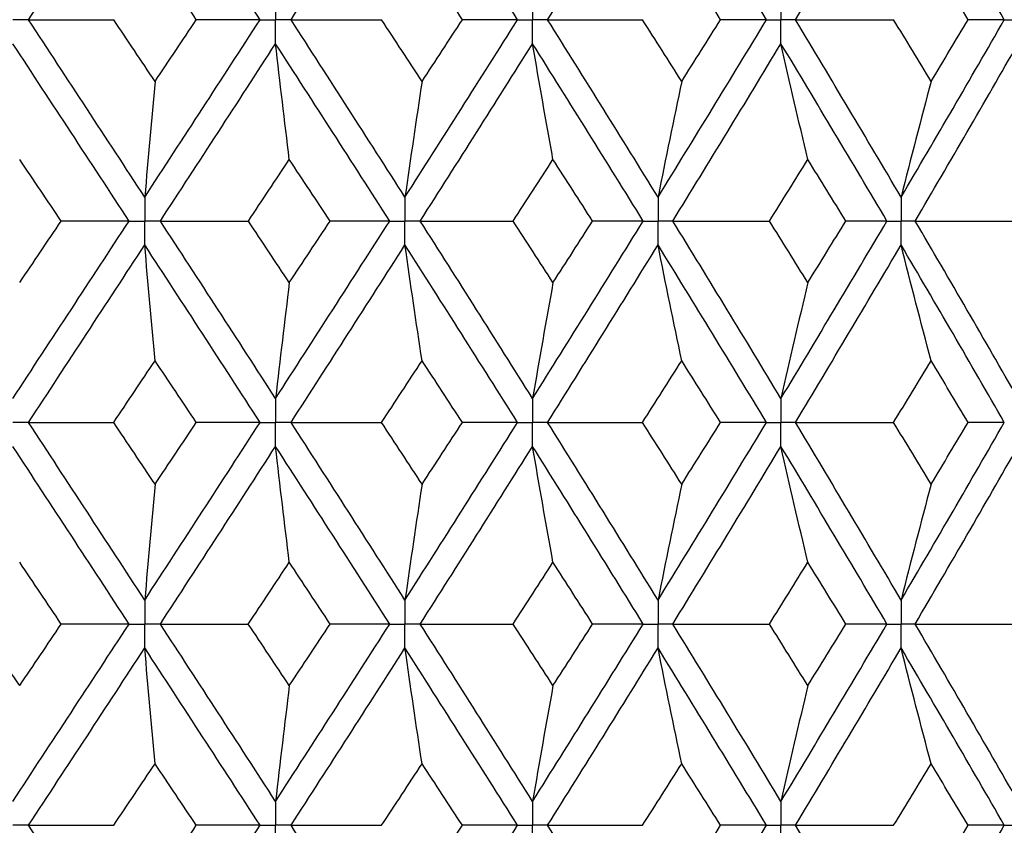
# Paper-space layout '_Front' of a CAD drawing. Header units: millimetres. Extents: x -25 to 25, y -1 to 320.
# Tile 34 of 52: x 2.06 to 9.52, y 35.45 to 41.55. Entities that reach past the tile are written whole.
import ezdxf

# ---------------------------------------------------------------- set-up
doc = ezdxf.new("R2010")
doc.units = ezdxf.units.MM

psp = doc.layouts.new('_Front')

# ---------------------------------------------------------------- linework, layer by layer
at = {"color": 7, "linetype": 'Continuous', "lineweight": 25}
for points in [[(2.1313, 41.5493), (2.4255, 41.9974), (2.719, 42.4459), (3.0114, 42.8941)], [(3.885, 41.5493), (3.5951, 41.9974), (3.3038, 42.4459), (3.0114, 42.8941)], [(4.1195, 41.5493), (4.4086, 41.9974), (4.6964, 42.4459), (4.9823, 42.8941)], [(5.8345, 41.5493), (5.5525, 41.9974), (5.2682, 42.4459), (4.9823, 42.8941)], [(6.0625, 41.5493), (6.3434, 41.9974), (6.6223, 42.4459), (6.8986, 42.8941)], [(7.7201, 41.5493), (7.449, 41.9974), (7.175, 42.4459), (6.8986, 42.8941)], [(7.9391, 41.5493), (8.2087, 41.9974), (8.4756, 42.4459), (8.7394, 42.8941)], [(9.5211, 41.5493), (9.2639, 41.9974), (9.0032, 42.4459), (8.7394, 42.8941)], [(3.402, 41.5494), (3.298, 41.7052), (3.1939, 41.8611), (3.0896, 42.0169)], [(5.417, 41.5494), (5.3155, 41.7052), (5.2137, 41.8611), (5.1117, 42.0169)], [(7.3726, 41.5494), (7.2746, 41.7052), (7.1763, 41.8611), (7.0778, 42.0169)], [(9.2474, 41.5494), (9.1541, 41.7052), (9.0604, 41.8611), (8.9663, 42.0169)], [(2.1313, 41.5493), (2.3451, 41.5493), (2.5601, 41.5493), (2.7763, 41.5494)], [(3.0114, 40.2065), (2.7192, 40.6535), (2.4257, 41.101), (2.1313, 41.5493)], [(3.0896, 41.0824), (2.9853, 41.2379), (2.8809, 41.3936), (2.7763, 41.5494)], [(3.0114, 40.2065), (3.3036, 40.6535), (3.5949, 41.101), (3.885, 41.5493)], [(3.0896, 41.0824), (3.1939, 41.2379), (3.298, 41.3936), (3.402, 41.5494)], [(3.885, 41.5493), (3.7257, 41.5493), (3.5647, 41.5493), (3.402, 41.5494)], [(4.1195, 41.5493), (4.347, 41.5493), (4.5755, 41.5493), (4.805, 41.5494)], [(4.9823, 40.2065), (4.6965, 40.6535), (4.4088, 41.101), (4.1195, 41.5493)], [(5.1117, 41.0824), (5.0097, 41.2379), (4.9075, 41.3936), (4.805, 41.5494)], [(4.9823, 40.2065), (5.2681, 40.6535), (5.5523, 41.101), (5.8345, 41.5493)], [(5.1117, 41.0824), (5.2136, 41.2379), (5.3154, 41.3936), (5.417, 41.5494)], [(5.8345, 41.5493), (5.6972, 41.5493), (5.558, 41.5493), (5.417, 41.5494)], [(6.0625, 41.5493), (6.3012, 41.5493), (6.5408, 41.5493), (6.7811, 41.5494)], [(6.8986, 40.2065), (6.6224, 40.6535), (6.3436, 41.101), (6.0625, 41.5493)], [(7.0778, 41.0824), (6.9792, 41.2379), (6.8803, 41.3936), (6.7811, 41.5494)], [(6.8986, 40.2065), (7.1749, 40.6535), (7.4488, 41.101), (7.7201, 41.5493)], [(7.0778, 41.0824), (7.1763, 41.2379), (7.2746, 41.3936), (7.3726, 41.5494)], [(7.7201, 41.5493), (7.6062, 41.5493), (7.4904, 41.5493), (7.3726, 41.5494)], [(7.9391, 41.5493), (8.1865, 41.5493), (8.4344, 41.5493), (8.6829, 41.5494)], [(8.7394, 40.2065), (8.4758, 40.6535), (8.2089, 41.101), (7.9391, 41.5493)], [(8.9663, 41.0824), (8.8722, 41.2379), (8.7778, 41.3936), (8.6829, 41.5494)], [(8.7394, 40.2065), (9.003, 40.6535), (9.2637, 41.101), (9.5211, 41.5493)], [(8.9663, 41.0824), (9.0604, 41.2379), (9.1541, 41.3936), (9.2474, 41.5494)], [(9.5211, 41.5493), (9.4319, 41.5493), (9.3407, 41.5493), (9.2474, 41.5494)], [(2.8929, 40.0253), (2.6004, 40.4724), (2.3067, 40.9196), (2.0122, 41.3679)], [(3.1298, 40.0253), (3.4217, 40.4724), (3.7126, 40.9196), (4.0023, 41.3679)], [(4.1063, 40.4913), (4.0709, 40.7816), (4.0363, 41.0738), (4.0023, 41.3679)], [(4.8664, 40.0253), (4.5801, 40.4724), (4.292, 40.9196), (4.0023, 41.3679)], [(5.098, 40.0253), (5.3834, 40.4724), (5.667, 40.9196), (5.9486, 41.3679)], [(6.1031, 40.4913), (6.0506, 40.7816), (5.9991, 41.0738), (5.9486, 41.3679)], [(6.7866, 40.0253), (6.5097, 40.4724), (6.2303, 40.9196), (5.9486, 41.3679)], [(7.0105, 40.0253), (7.286, 40.4724), (7.5592, 40.9196), (7.8298, 41.3679)], [(8.033, 40.4913), (7.9639, 40.7816), (7.8962, 41.0738), (7.8298, 41.3679)], [(8.6324, 40.0253), (8.3679, 40.4724), (8.1003, 40.9196), (7.8298, 41.3679)], [(8.8461, 40.0253), (9.1089, 40.4724), (9.3686, 40.9196), (9.6251, 41.3679)], [(3.0896, 41.0824), (3.063, 40.7922), (3.0369, 40.5003), (3.0114, 40.2065)], [(5.1117, 41.0824), (5.0677, 40.7922), (5.0246, 40.5003), (4.9823, 40.2065)], [(7.0778, 41.0824), (7.0169, 40.7922), (6.9572, 40.5003), (6.8986, 40.2065)], [(8.9663, 41.0824), (8.8892, 40.7922), (8.8136, 40.5003), (8.7394, 40.2065)], [(2.3788, 40.0252), (2.2741, 40.1805), (2.1693, 40.3358), (2.0644, 40.4913)], [(3.7963, 40.0252), (3.8997, 40.1805), (4.0031, 40.3358), (4.1063, 40.4913)], [(4.4152, 40.0252), (4.3124, 40.1805), (4.2094, 40.3358), (4.1063, 40.4913)], [(5.8014, 40.0252), (5.9022, 40.1805), (6.0028, 40.3358), (6.1031, 40.4913)], [(6.4032, 40.0252), (6.3034, 40.1805), (6.2034, 40.3358), (6.1031, 40.4913)], [(7.743, 40.0252), (7.84, 40.1805), (7.9367, 40.3358), (8.033, 40.4913)], [(8.321, 40.0252), (8.2254, 40.1805), (8.1294, 40.3358), (8.033, 40.4913)], [(2.0122, 38.6818), (2.3067, 39.1302), (2.6004, 39.5783), (2.8929, 40.0253)], [(2.0644, 39.5588), (2.1693, 39.7143), (2.2741, 39.8698), (2.3788, 40.0252)], [(2.8929, 40.0253), (2.7232, 40.0253), (2.5518, 40.0253), (2.3788, 40.0252)], [(3.1298, 40.0253), (3.3508, 40.0253), (3.573, 40.0253), (3.7963, 40.0252)], [(4.0023, 38.6818), (3.7127, 39.1302), (3.4217, 39.5783), (3.1298, 40.0253)], [(4.1063, 39.5588), (4.0031, 39.7143), (3.8997, 39.8698), (3.7963, 40.0252)], [(4.0023, 38.6818), (4.292, 39.1302), (4.5802, 39.5783), (4.8664, 40.0253)], [(4.1063, 39.5588), (4.2094, 39.7143), (4.3124, 39.8698), (4.4152, 40.0252)], [(4.8664, 40.0253), (4.7178, 40.0253), (4.5673, 40.0253), (4.4152, 40.0252)], [(5.098, 40.0253), (5.3316, 40.0253), (5.5661, 40.0253), (5.8014, 40.0252)], [(5.9486, 38.6818), (5.667, 39.1302), (5.3833, 39.5783), (5.098, 40.0253)], [(6.1031, 39.5588), (6.0028, 39.7143), (5.9022, 39.8698), (5.8014, 40.0252)], [(5.9486, 38.6818), (6.2303, 39.1302), (6.5097, 39.5783), (6.7866, 40.0253)], [(6.1031, 39.5588), (6.2034, 39.7143), (6.3034, 39.8698), (6.4032, 40.0252)], [(6.7866, 40.0253), (6.6607, 40.0253), (6.5329, 40.0253), (6.4032, 40.0252)], [(7.0105, 40.0253), (7.254, 40.0253), (7.4982, 40.0253), (7.743, 40.0252)], [(7.8298, 38.6818), (7.5592, 39.1302), (7.286, 39.5783), (7.0105, 40.0253)], [(8.033, 39.5588), (7.9367, 39.7143), (7.84, 39.8698), (7.743, 40.0252)], [(7.8298, 38.6818), (8.1003, 39.1302), (8.368, 39.5783), (8.6324, 40.0253)], [(8.033, 39.5588), (8.1294, 39.7143), (8.2254, 39.8698), (8.321, 40.0252)], [(8.6324, 40.0253), (8.5306, 40.0253), (8.4268, 40.0253), (8.321, 40.0252)], [(8.8461, 40.0253), (9.0968, 40.0253), (9.3481, 40.0253), (9.5997, 40.0252)], [(9.6251, 38.6818), (9.3686, 39.1302), (9.1088, 39.5783), (8.8461, 40.0253)], [(2.1313, 38.5004), (2.4257, 38.9488), (2.7192, 39.397), (3.0114, 39.8441)], [(3.0896, 38.9678), (3.063, 39.2581), (3.037, 39.5502), (3.0114, 39.8441)], [(3.885, 38.5004), (3.595, 38.9488), (3.3036, 39.397), (3.0114, 39.8441)], [(4.1195, 38.5004), (4.4088, 38.9488), (4.6965, 39.397), (4.9823, 39.8441)], [(5.1117, 38.9678), (5.0677, 39.2581), (5.0246, 39.5502), (4.9823, 39.8441)], [(5.8345, 38.5004), (5.5523, 38.9488), (5.2681, 39.397), (4.9823, 39.8441)], [(6.0625, 38.5004), (6.3436, 38.9488), (6.6224, 39.397), (6.8986, 39.8441)], [(7.0778, 38.9678), (7.0169, 39.2581), (6.9572, 39.5502), (6.8986, 39.8441)], [(7.7201, 38.5004), (7.4488, 38.9488), (7.1749, 39.397), (6.8986, 39.8441)], [(7.9391, 38.5004), (8.2089, 38.9488), (8.4758, 39.397), (8.7394, 39.8441)], [(8.9663, 38.9678), (8.8892, 39.2581), (8.8136, 39.5502), (8.7394, 39.8441)], [(9.5211, 38.5004), (9.2637, 38.9488), (9.003, 39.397), (8.7394, 39.8441)], [(4.1063, 39.5588), (4.0709, 39.2684), (4.0363, 38.976), (4.0023, 38.6818)], [(6.1031, 39.5588), (6.0506, 39.2684), (5.9991, 38.976), (5.9486, 38.6818)], [(8.033, 39.5588), (7.9639, 39.2684), (7.8962, 38.976), (7.8298, 38.6818)], [(2.7762, 38.5004), (2.8808, 38.6562), (2.9853, 38.812), (3.0896, 38.9678)], [(3.4021, 38.5004), (3.2981, 38.6562), (3.1939, 38.812), (3.0896, 38.9678)], [(4.805, 38.5004), (4.9074, 38.6562), (5.0097, 38.812), (5.1117, 38.9678)], [(5.4171, 38.5004), (5.3155, 38.6562), (5.2137, 38.812), (5.1117, 38.9678)], [(6.7811, 38.5004), (6.8803, 38.6562), (6.9792, 38.812), (7.0778, 38.9678)], [(7.3726, 38.5004), (7.2747, 38.6562), (7.1764, 38.812), (7.0778, 38.9678)], [(8.6829, 38.5004), (8.7777, 38.6562), (8.8722, 38.812), (8.9663, 38.9678)], [(9.2475, 38.5004), (9.1541, 38.6562), (9.0604, 38.812), (8.9663, 38.9678)], [(2.1313, 38.5004), (2.3451, 38.5004), (2.5601, 38.5004), (2.7762, 38.5004)], [(3.0114, 37.1556), (2.7191, 37.6036), (2.4256, 38.0521), (2.1313, 38.5004)], [(3.0896, 38.0327), (2.9853, 38.1886), (2.8808, 38.3445), (2.7762, 38.5004)], [(3.0114, 37.1556), (3.3037, 37.6036), (3.5951, 38.0521), (3.885, 38.5004)], [(3.0896, 38.0327), (3.1939, 38.1886), (3.2981, 38.3445), (3.4021, 38.5004)], [(3.885, 38.5004), (3.7258, 38.5004), (3.5648, 38.5004), (3.4021, 38.5004)], [(4.1195, 38.5004), (4.347, 38.5004), (4.5755, 38.5004), (4.805, 38.5004)], [(4.9823, 37.1556), (4.6964, 37.6036), (4.4087, 38.0521), (4.1195, 38.5004)], [(5.1117, 38.0327), (5.0097, 38.1886), (4.9074, 38.3445), (4.805, 38.5004)], [(4.9823, 37.1556), (5.2682, 37.6036), (5.5524, 38.0521), (5.8345, 38.5004)], [(5.1117, 38.0327), (5.2137, 38.1886), (5.3155, 38.3445), (5.4171, 38.5004)], [(5.8345, 38.5004), (5.6972, 38.5004), (5.5581, 38.5004), (5.4171, 38.5004)], [(6.0625, 38.5004), (6.3012, 38.5004), (6.5408, 38.5004), (6.7811, 38.5004)], [(6.8986, 37.1556), (6.6223, 37.6036), (6.3435, 38.0521), (6.0625, 38.5004)], [(7.0778, 38.0327), (6.9792, 38.1886), (6.8803, 38.3445), (6.7811, 38.5004)], [(6.8986, 37.1556), (7.175, 37.6036), (7.4489, 38.0521), (7.7201, 38.5004)], [(7.0778, 38.0327), (7.1764, 38.1886), (7.2747, 38.3445), (7.3726, 38.5004)], [(7.7201, 38.5004), (7.6063, 38.5004), (7.4904, 38.5004), (7.3726, 38.5004)], [(7.9391, 38.5004), (8.1864, 38.5004), (8.4344, 38.5004), (8.6829, 38.5004)], [(8.7394, 37.1556), (8.4757, 37.6036), (8.2088, 38.0521), (7.9391, 38.5004)], [(8.9663, 38.0327), (8.8722, 38.1886), (8.7777, 38.3445), (8.6829, 38.5004)], [(8.7394, 37.1556), (9.0031, 37.6036), (9.2638, 38.0521), (9.5211, 38.5004)], [(8.9663, 38.0327), (9.0604, 38.1886), (9.1541, 38.3445), (9.2475, 38.5004)], [(9.5211, 38.5004), (9.4319, 38.5004), (9.3407, 38.5004), (9.2475, 38.5004)], [(2.8929, 36.9742), (2.6004, 37.4222), (2.3066, 37.8706), (2.0122, 38.3189)], [(3.1297, 36.9742), (3.4217, 37.4222), (3.7128, 37.8706), (4.0023, 38.3189)], [(4.1063, 37.4417), (4.0709, 37.7323), (4.0363, 38.0247), (4.0023, 38.3189)], [(4.8664, 36.9742), (4.5801, 37.4222), (4.2919, 37.8706), (4.0023, 38.3189)], [(5.098, 36.9742), (5.3834, 37.4222), (5.6671, 37.8706), (5.9486, 38.3189)], [(6.1031, 37.4417), (6.0506, 37.7323), (5.9991, 38.0247), (5.9486, 38.3189)], [(6.7866, 36.9742), (6.5097, 37.4222), (6.2302, 37.8706), (5.9486, 38.3189)], [(7.0104, 36.9742), (7.286, 37.4222), (7.5593, 37.8706), (7.8298, 38.3189)], [(8.033, 37.4417), (7.9639, 37.7323), (7.8962, 38.0247), (7.8298, 38.3189)], [(8.6324, 36.9742), (8.3679, 37.4222), (8.1002, 37.8706), (7.8298, 38.3189)], [(8.846, 36.9742), (9.1089, 37.4222), (9.3687, 37.8706), (9.6251, 38.3189)], [(3.0896, 38.0327), (3.063, 37.7422), (3.0369, 37.4498), (3.0114, 37.1556)], [(5.1117, 38.0327), (5.0677, 37.7422), (5.0246, 37.4498), (4.9823, 37.1556)], [(7.0778, 38.0327), (7.0169, 37.7422), (6.9572, 37.4498), (6.8986, 37.1556)], [(8.9663, 38.0327), (8.8892, 37.7422), (8.8136, 37.4498), (8.7394, 37.1556)], [(2.3791, 36.9743), (2.2743, 37.1301), (2.1694, 37.2859), (2.0644, 37.4417)], [(3.7959, 36.9743), (3.8995, 37.1301), (4.003, 37.2859), (4.1063, 37.4417)], [(4.4155, 36.9743), (4.3126, 37.1301), (4.2095, 37.2859), (4.1063, 37.4417)], [(5.8011, 36.9743), (5.902, 37.1301), (6.0027, 37.2859), (6.1031, 37.4417)], [(6.4035, 36.9743), (6.3036, 37.1301), (6.2035, 37.2859), (6.1031, 37.4417)], [(7.7427, 36.9743), (7.8398, 37.1301), (7.9366, 37.2859), (8.033, 37.4417)], [(8.3213, 36.9743), (8.2256, 37.1301), (8.1295, 37.2859), (8.033, 37.4417)], [(2.0644, 36.5076), (1.9595, 36.663), (1.8544, 36.8186), (1.7492, 36.9743)], [(2.0122, 35.6318), (2.3066, 36.0792), (2.6001, 36.526), (2.8929, 36.9742)], [(2.0644, 36.5076), (2.1694, 36.663), (2.2743, 36.8186), (2.3791, 36.9743)], [(2.8929, 36.9742), (2.7233, 36.9742), (2.552, 36.9743), (2.3791, 36.9743)], [(3.1297, 36.9742), (3.3507, 36.9742), (3.5728, 36.9743), (3.7959, 36.9743)], [(4.0023, 35.6318), (3.7128, 36.0792), (3.422, 36.526), (3.1297, 36.9742)], [(4.1063, 36.5076), (4.003, 36.663), (3.8996, 36.8186), (3.7959, 36.9743)], [(4.0023, 35.6318), (4.2919, 36.0792), (4.5799, 36.526), (4.8664, 36.9742)], [(4.1063, 36.5076), (4.2095, 36.663), (4.3126, 36.8186), (4.4155, 36.9743)], [(4.8664, 36.9742), (4.7179, 36.9742), (4.5676, 36.9743), (4.4155, 36.9743)], [(5.098, 36.9742), (5.3315, 36.9742), (5.5658, 36.9743), (5.8011, 36.9743)], [(5.9486, 35.6318), (5.6671, 36.0792), (5.3836, 36.526), (5.098, 36.9742)], [(6.1031, 36.5076), (6.0027, 36.663), (5.902, 36.8186), (5.8011, 36.9743)], [(5.9486, 35.6318), (6.2301, 36.0792), (6.5094, 36.526), (6.7866, 36.9742)], [(6.1031, 36.5076), (6.2035, 36.663), (6.3036, 36.8186), (6.4035, 36.9743)], [(6.7866, 36.9742), (6.6608, 36.9742), (6.5331, 36.9743), (6.4035, 36.9743)], [(7.0104, 36.9742), (7.2538, 36.9742), (7.4979, 36.9743), (7.7427, 36.9743)], [(7.8298, 35.6318), (7.5593, 36.0792), (7.2863, 36.526), (7.0104, 36.9742)], [(8.033, 36.5076), (7.9366, 36.663), (7.8398, 36.8186), (7.7427, 36.9743)], [(7.8298, 35.6318), (8.1002, 36.0792), (8.3677, 36.526), (8.6324, 36.9742)], [(8.033, 36.5076), (8.1295, 36.663), (8.2256, 36.8186), (8.3213, 36.9743)], [(8.6324, 36.9742), (8.5307, 36.9742), (8.427, 36.9743), (8.3213, 36.9743)], [(8.846, 36.9742), (9.0967, 36.9742), (9.3479, 36.9743), (9.5995, 36.9743)], [(9.6251, 35.6318), (9.3688, 36.0792), (9.1091, 36.526), (8.846, 36.9742)], [(2.1314, 35.4506), (2.4256, 35.898), (2.7189, 36.3447), (3.0114, 36.7929)], [(3.0896, 35.9165), (3.063, 36.2067), (3.0369, 36.4988), (3.0114, 36.7929)], [(3.885, 35.4506), (3.5951, 35.898), (3.3039, 36.3447), (3.0114, 36.7929)], [(4.1195, 35.4506), (4.4087, 35.898), (4.6962, 36.3447), (4.9823, 36.7929)], [(5.1117, 35.9165), (5.0677, 36.2067), (5.0246, 36.4988), (4.9823, 36.7929)], [(5.8345, 35.4506), (5.5524, 35.898), (5.2684, 36.3447), (4.9823, 36.7929)], [(6.0625, 35.4506), (6.3435, 35.898), (6.6222, 36.3447), (6.8986, 36.7929)], [(7.0778, 35.9165), (7.0169, 36.2067), (6.9572, 36.4988), (6.8986, 36.7929)], [(7.7201, 35.4506), (7.4489, 35.898), (7.1751, 36.3447), (6.8986, 36.7929)], [(7.9391, 35.4506), (8.2088, 35.898), (8.4755, 36.3447), (8.7394, 36.7929)], [(8.9663, 35.9165), (8.8892, 36.2067), (8.8135, 36.4988), (8.7394, 36.7929)], [(9.5211, 35.4506), (9.2638, 35.898), (9.0033, 36.3447), (8.7394, 36.7929)], [(4.1063, 36.5076), (4.0709, 36.2175), (4.0363, 35.9256), (4.0023, 35.6318)], [(6.1031, 36.5076), (6.0506, 36.2175), (5.9991, 35.9256), (5.9486, 35.6318)], [(8.033, 36.5076), (7.964, 36.2175), (7.8962, 35.9256), (7.8298, 35.6318)], [(2.7766, 35.4505), (2.8811, 35.6058), (2.9854, 35.761), (3.0896, 35.9165)], [(3.4018, 35.4505), (3.2978, 35.6058), (3.1938, 35.761), (3.0896, 35.9165)], [(4.8053, 35.4505), (4.9077, 35.6058), (5.0098, 35.761), (5.1117, 35.9165)], [(5.4167, 35.4505), (5.3153, 35.6058), (5.2136, 35.761), (5.1117, 35.9165)], [(6.7814, 35.4505), (6.8805, 35.6058), (6.9793, 35.761), (7.0778, 35.9165)], [(7.3723, 35.4505), (7.2744, 35.6058), (7.1763, 35.761), (7.0778, 35.9165)], [(8.6832, 35.4505), (8.7779, 35.6058), (8.8723, 35.761), (8.9663, 35.9165)], [(9.2471, 35.4505), (9.1539, 35.6058), (9.0603, 35.761), (8.9663, 35.9165)], [(2.1314, 35.4506), (2.3453, 35.4506), (2.5604, 35.4505), (2.7766, 35.4505)], [(3.0114, 34.1067), (2.7189, 34.5551), (2.4254, 35.0033), (2.1314, 35.4506)], [(3.0114, 34.1067), (3.3039, 34.5551), (3.5952, 35.0033), (3.885, 35.4506)], [(3.0896, 34.9837), (3.1938, 35.1394), (3.2979, 35.295), (3.4018, 35.4505)], [(3.885, 35.4506), (3.7256, 35.4506), (3.5645, 35.4505), (3.4018, 35.4505)], [(4.1195, 35.4506), (4.3471, 35.4506), (4.5757, 35.4505), (4.8053, 35.4505)], [(4.9823, 34.1067), (4.6963, 34.5551), (4.4086, 35.0033), (4.1195, 35.4506)], [(4.9823, 34.1067), (5.2683, 34.5551), (5.5525, 35.0033), (5.8345, 35.4506)], [(5.1117, 34.9837), (5.2136, 35.1394), (5.3153, 35.295), (5.4167, 35.4505)], [(5.8345, 35.4506), (5.6971, 35.4506), (5.5578, 35.4505), (5.4167, 35.4505)], [(6.0625, 35.4506), (6.3014, 35.4506), (6.541, 35.4505), (6.7814, 35.4505)], [(6.8986, 34.1067), (6.6222, 34.5551), (6.3434, 35.0033), (6.0625, 35.4506)], [(6.8986, 34.1067), (7.1751, 34.5551), (7.449, 35.0033), (7.7201, 35.4506)], [(7.0778, 34.9837), (7.1763, 35.1394), (7.2745, 35.295), (7.3723, 35.4505)], [(7.7201, 35.4506), (7.6061, 35.4506), (7.4902, 35.4505), (7.3723, 35.4505)], [(7.9391, 35.4506), (8.1866, 35.4506), (8.4346, 35.4505), (8.6832, 35.4505)], [(8.7394, 34.1067), (8.4756, 34.5551), (8.2087, 35.0033), (7.9391, 35.4506)], [(8.7394, 34.1067), (9.0032, 34.5551), (9.2639, 35.0033), (9.5211, 35.4506)], [(8.9663, 34.9837), (9.0603, 35.1394), (9.1539, 35.295), (9.2471, 35.4505)], [(9.5211, 35.4506), (9.4318, 35.4506), (9.3405, 35.4505), (9.2471, 35.4505)]]:
    psp.add_open_spline(points, degree=3, dxfattribs=at)
for points, knots in [([(4.0023, 41.7307), (4.0023, 41.6818), (4.0023, 41.6329), (4.0023, 41.584), (4.0023, 41.5724), (4.0023, 41.5609), (4.0023, 41.5493)], [0, 0, 0, 0, 0.0001467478, 0.0001467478, 0.0001467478, 0.0001814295, 0.0001814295, 0.0001814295, 0.0001814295]), ([(5.9486, 41.7307), (5.9486, 41.6818), (5.9486, 41.6329), (5.9486, 41.584), (5.9486, 41.5724), (5.9486, 41.5609), (5.9486, 41.5493)], [0, 0, 0, 0, 0.0001467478, 0.0001467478, 0.0001467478, 0.0001814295, 0.0001814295, 0.0001814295, 0.0001814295]), ([(7.8298, 41.7307), (7.8297, 41.6818), (7.8297, 41.6329), (7.8297, 41.584), (7.8297, 41.5724), (7.8297, 41.5609), (7.8297, 41.5493)], [0, 0, 0, 0, 0.0001467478, 0.0001467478, 0.0001467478, 0.0001814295, 0.0001814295, 0.0001814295, 0.0001814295]), ([(2.1313, 41.5493), (2.1031, 41.5493), (2.0749, 41.5493), (2.0467, 41.5493), (2.0352, 41.5493), (2.0237, 41.5493), (2.0122, 41.5493)], [0, 0, 0, 0, 0.0000851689, 0.0000851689, 0.0000851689, 0.0001198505, 0.0001198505, 0.0001198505, 0.0001198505]), ([(3.885, 41.5493), (3.9128, 41.5493), (3.9406, 41.5493), (3.9684, 41.5493), (3.9797, 41.5493), (3.991, 41.5493), (4.0023, 41.5493)], [0, 0, 0, 0, 0.0000851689, 0.0000851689, 0.0000851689, 0.0001198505, 0.0001198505, 0.0001198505, 0.0001198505]), ([(4.0023, 41.3679), (4.0023, 41.4168), (4.0023, 41.4657), (4.0023, 41.5146), (4.0023, 41.5262), (4.0023, 41.5378), (4.0023, 41.5493)], [0, 0, 0, 0, 0.0001467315, 0.0001467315, 0.0001467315, 0.0001814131, 0.0001814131, 0.0001814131, 0.0001814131]), ([(4.1195, 41.5493), (4.0917, 41.5493), (4.064, 41.5493), (4.0362, 41.5493), (4.0249, 41.5493), (4.0136, 41.5493), (4.0023, 41.5493)], [0, 0, 0, 0, 0.0000851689, 0.0000851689, 0.0000851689, 0.0001198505, 0.0001198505, 0.0001198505, 0.0001198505]), ([(5.8345, 41.5493), (5.8616, 41.5493), (5.8886, 41.5493), (5.9156, 41.5493), (5.9266, 41.5493), (5.9376, 41.5493), (5.9486, 41.5493)], [0, 0, 0, 0, 0.0000851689, 0.0000851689, 0.0000851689, 0.0001198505, 0.0001198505, 0.0001198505, 0.0001198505]), ([(5.9486, 41.3679), (5.9486, 41.4168), (5.9486, 41.4657), (5.9486, 41.5146), (5.9486, 41.5262), (5.9486, 41.5378), (5.9486, 41.5493)], [0, 0, 0, 0, 0.0001467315, 0.0001467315, 0.0001467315, 0.0001814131, 0.0001814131, 0.0001814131, 0.0001814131]), ([(6.0625, 41.5493), (6.0355, 41.5493), (6.0085, 41.5493), (5.9816, 41.5493), (5.9706, 41.5493), (5.9596, 41.5493), (5.9486, 41.5493)], [0, 0, 0, 0, 0.0000851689, 0.0000851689, 0.0000851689, 0.0001198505, 0.0001198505, 0.0001198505, 0.0001198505]), ([(7.7201, 41.5493), (7.7461, 41.5493), (7.772, 41.5493), (7.798, 41.5493), (7.8086, 41.5493), (7.8191, 41.5493), (7.8297, 41.5493)], [0, 0, 0, 0, 0.0000851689, 0.0000851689, 0.0000851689, 0.0001198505, 0.0001198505, 0.0001198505, 0.0001198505]), ([(7.8298, 41.3679), (7.8297, 41.4168), (7.8297, 41.4657), (7.8297, 41.5146), (7.8297, 41.5262), (7.8297, 41.5378), (7.8297, 41.5493)], [0, 0, 0, 0, 0.0001467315, 0.0001467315, 0.0001467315, 0.0001814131, 0.0001814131, 0.0001814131, 0.0001814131]), ([(7.9391, 41.5493), (7.9132, 41.5493), (7.8873, 41.5493), (7.8614, 41.5493), (7.8508, 41.5493), (7.8402, 41.5493), (7.8297, 41.5493)], [0, 0, 0, 0, 0.0000851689, 0.0000851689, 0.0000851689, 0.0001198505, 0.0001198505, 0.0001198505, 0.0001198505]), ([(9.5211, 41.5493), (9.5457, 41.5493), (9.5704, 41.5493), (9.595, 41.5493), (9.605, 41.5493), (9.615, 41.5493), (9.625, 41.5493)], [0, 0, 0, 0, 0.0000851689, 0.0000851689, 0.0000851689, 0.0001198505, 0.0001198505, 0.0001198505, 0.0001198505]), ([(3.0114, 40.2065), (3.0114, 40.1577), (3.0114, 40.1089), (3.0114, 40.06), (3.0114, 40.0485), (3.0114, 40.0369), (3.0114, 40.0253)], [0, 0, 0, 0, 0.000146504, 0.000146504, 0.000146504, 0.0001811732, 0.0001811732, 0.0001811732, 0.0001811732]), ([(4.9823, 40.2065), (4.9823, 40.1577), (4.9823, 40.1089), (4.9823, 40.06), (4.9823, 40.0485), (4.9823, 40.0369), (4.9823, 40.0253)], [0, 0, 0, 0, 0.000146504, 0.000146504, 0.000146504, 0.0001811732, 0.0001811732, 0.0001811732, 0.0001811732]), ([(6.8986, 40.2065), (6.8986, 40.1577), (6.8986, 40.1089), (6.8986, 40.06), (6.8986, 40.0485), (6.8986, 40.0369), (6.8986, 40.0253)], [0, 0, 0, 0, 0.000146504, 0.000146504, 0.000146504, 0.0001811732, 0.0001811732, 0.0001811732, 0.0001811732]), ([(8.7394, 40.2065), (8.7394, 40.1577), (8.7393, 40.1089), (8.7393, 40.06), (8.7393, 40.0485), (8.7393, 40.0369), (8.7393, 40.0253)], [0, 0, 0, 0, 0.000146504, 0.000146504, 0.000146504, 0.0001811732, 0.0001811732, 0.0001811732, 0.0001811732]), ([(2.8929, 40.0253), (2.921, 40.0253), (2.949, 40.0253), (2.9771, 40.0253), (2.9885, 40.0253), (2.9999, 40.0253), (3.0114, 40.0253)], [0, 0, 0, 0, 0.0000852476, 0.0000852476, 0.0000852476, 0.0001199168, 0.0001199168, 0.0001199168, 0.0001199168]), ([(3.0114, 39.8441), (3.0114, 39.893), (3.0114, 39.9418), (3.0114, 39.9907), (3.0114, 40.0022), (3.0114, 40.0138), (3.0114, 40.0253)], [0, 0, 0, 0, 0.0001465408, 0.0001465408, 0.0001465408, 0.0001812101, 0.0001812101, 0.0001812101, 0.0001812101]), ([(3.1298, 40.0253), (3.1017, 40.0253), (3.0737, 40.0253), (3.0456, 40.0253), (3.0342, 40.0253), (3.0228, 40.0253), (3.0114, 40.0253)], [0, 0, 0, 0, 0.0000852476, 0.0000852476, 0.0000852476, 0.0001199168, 0.0001199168, 0.0001199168, 0.0001199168]), ([(4.8664, 40.0253), (4.8939, 40.0253), (4.9213, 40.0253), (4.9488, 40.0253), (4.9599, 40.0253), (4.9711, 40.0253), (4.9823, 40.0253)], [0, 0, 0, 0, 0.0000852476, 0.0000852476, 0.0000852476, 0.0001199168, 0.0001199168, 0.0001199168, 0.0001199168]), ([(4.9823, 39.8441), (4.9823, 39.893), (4.9823, 39.9418), (4.9823, 39.9907), (4.9823, 40.0022), (4.9823, 40.0138), (4.9823, 40.0253)], [0, 0, 0, 0, 0.0001465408, 0.0001465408, 0.0001465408, 0.0001812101, 0.0001812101, 0.0001812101, 0.0001812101]), ([(5.098, 40.0253), (5.0706, 40.0253), (5.0432, 40.0253), (5.0158, 40.0253), (5.0046, 40.0253), (4.9934, 40.0253), (4.9823, 40.0253)], [0, 0, 0, 0, 0.0000852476, 0.0000852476, 0.0000852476, 0.0001199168, 0.0001199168, 0.0001199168, 0.0001199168]), ([(6.7866, 40.0253), (6.8131, 40.0253), (6.8397, 40.0253), (6.8662, 40.0253), (6.877, 40.0253), (6.8878, 40.0253), (6.8986, 40.0253)], [0, 0, 0, 0, 0.0000852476, 0.0000852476, 0.0000852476, 0.0001199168, 0.0001199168, 0.0001199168, 0.0001199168]), ([(6.8986, 39.8441), (6.8986, 39.893), (6.8986, 39.9418), (6.8986, 39.9907), (6.8986, 40.0022), (6.8986, 40.0138), (6.8986, 40.0253)], [0, 0, 0, 0, 0.0001465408, 0.0001465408, 0.0001465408, 0.0001812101, 0.0001812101, 0.0001812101, 0.0001812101]), ([(7.0105, 40.0253), (6.984, 40.0253), (6.9575, 40.0253), (6.9309, 40.0253), (6.9202, 40.0253), (6.9094, 40.0253), (6.8986, 40.0253)], [0, 0, 0, 0, 0.0000852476, 0.0000852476, 0.0000852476, 0.0001199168, 0.0001199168, 0.0001199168, 0.0001199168]), ([(8.6324, 40.0253), (8.6577, 40.0253), (8.6831, 40.0253), (8.7084, 40.0253), (8.7187, 40.0253), (8.729, 40.0253), (8.7393, 40.0253)], [0, 0, 0, 0, 0.0000852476, 0.0000852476, 0.0000852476, 0.0001199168, 0.0001199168, 0.0001199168, 0.0001199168]), ([(8.7394, 39.8441), (8.7394, 39.893), (8.7393, 39.9418), (8.7393, 39.9907), (8.7393, 40.0022), (8.7393, 40.0138), (8.7393, 40.0253)], [0, 0, 0, 0, 0.0001465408, 0.0001465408, 0.0001465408, 0.0001812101, 0.0001812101, 0.0001812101, 0.0001812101]), ([(8.8461, 40.0253), (8.8208, 40.0253), (8.7955, 40.0253), (8.7702, 40.0253), (8.7599, 40.0253), (8.7496, 40.0253), (8.7393, 40.0253)], [0, 0, 0, 0, 0.0000852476, 0.0000852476, 0.0000852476, 0.0001199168, 0.0001199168, 0.0001199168, 0.0001199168]), ([(4.0023, 38.6818), (4.0023, 38.6329), (4.0023, 38.584), (4.0023, 38.5351), (4.0023, 38.5235), (4.0023, 38.512), (4.0023, 38.5004)], [0, 0, 0, 0, 0.0001467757, 0.0001467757, 0.0001467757, 0.0001814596, 0.0001814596, 0.0001814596, 0.0001814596]), ([(5.9486, 38.6818), (5.9486, 38.6329), (5.9486, 38.584), (5.9486, 38.5351), (5.9486, 38.5235), (5.9486, 38.512), (5.9486, 38.5004)], [0, 0, 0, 0, 0.0001467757, 0.0001467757, 0.0001467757, 0.0001814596, 0.0001814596, 0.0001814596, 0.0001814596]), ([(7.8298, 38.6818), (7.8297, 38.6329), (7.8297, 38.584), (7.8297, 38.5351), (7.8297, 38.5235), (7.8297, 38.512), (7.8297, 38.5004)], [0, 0, 0, 0, 0.0001467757, 0.0001467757, 0.0001467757, 0.0001814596, 0.0001814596, 0.0001814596, 0.0001814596]), ([(2.1313, 38.5004), (2.1031, 38.5004), (2.0749, 38.5004), (2.0467, 38.5004), (2.0352, 38.5004), (2.0237, 38.5004), (2.0122, 38.5004)], [0, 0, 0, 0, 0.0000851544, 0.0000851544, 0.0000851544, 0.0001198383, 0.0001198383, 0.0001198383, 0.0001198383]), ([(3.885, 38.5004), (3.9128, 38.5004), (3.9406, 38.5004), (3.9684, 38.5004), (3.9797, 38.5004), (3.991, 38.5004), (4.0023, 38.5004)], [0, 0, 0, 0, 0.0000851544, 0.0000851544, 0.0000851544, 0.0001198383, 0.0001198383, 0.0001198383, 0.0001198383]), ([(4.0023, 38.3189), (4.0023, 38.3679), (4.0023, 38.4168), (4.0023, 38.4657), (4.0023, 38.4773), (4.0023, 38.4888), (4.0023, 38.5004)], [0, 0, 0, 0, 0.0001467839, 0.0001467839, 0.0001467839, 0.0001814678, 0.0001814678, 0.0001814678, 0.0001814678]), ([(4.1195, 38.5004), (4.0917, 38.5004), (4.064, 38.5004), (4.0362, 38.5004), (4.0249, 38.5004), (4.0136, 38.5004), (4.0023, 38.5004)], [0, 0, 0, 0, 0.0000851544, 0.0000851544, 0.0000851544, 0.0001198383, 0.0001198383, 0.0001198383, 0.0001198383]), ([(5.8345, 38.5004), (5.8616, 38.5004), (5.8886, 38.5004), (5.9156, 38.5004), (5.9266, 38.5004), (5.9376, 38.5004), (5.9486, 38.5004)], [0, 0, 0, 0, 0.0000851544, 0.0000851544, 0.0000851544, 0.0001198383, 0.0001198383, 0.0001198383, 0.0001198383]), ([(5.9486, 38.3189), (5.9486, 38.3679), (5.9486, 38.4168), (5.9486, 38.4657), (5.9486, 38.4773), (5.9486, 38.4888), (5.9486, 38.5004)], [0, 0, 0, 0, 0.0001467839, 0.0001467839, 0.0001467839, 0.0001814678, 0.0001814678, 0.0001814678, 0.0001814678]), ([(6.0625, 38.5004), (6.0355, 38.5004), (6.0085, 38.5004), (5.9816, 38.5004), (5.9706, 38.5004), (5.9596, 38.5004), (5.9486, 38.5004)], [0, 0, 0, 0, 0.0000851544, 0.0000851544, 0.0000851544, 0.0001198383, 0.0001198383, 0.0001198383, 0.0001198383]), ([(7.7201, 38.5004), (7.7461, 38.5004), (7.772, 38.5004), (7.798, 38.5004), (7.8086, 38.5004), (7.8191, 38.5004), (7.8297, 38.5004)], [0, 0, 0, 0, 0.0000851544, 0.0000851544, 0.0000851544, 0.0001198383, 0.0001198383, 0.0001198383, 0.0001198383]), ([(7.8298, 38.3189), (7.8297, 38.3679), (7.8297, 38.4168), (7.8297, 38.4657), (7.8297, 38.4773), (7.8297, 38.4888), (7.8297, 38.5004)], [0, 0, 0, 0, 0.0001467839, 0.0001467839, 0.0001467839, 0.0001814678, 0.0001814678, 0.0001814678, 0.0001814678]), ([(7.9391, 38.5004), (7.9132, 38.5004), (7.8873, 38.5004), (7.8614, 38.5004), (7.8508, 38.5004), (7.8402, 38.5004), (7.8297, 38.5004)], [0, 0, 0, 0, 0.0000851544, 0.0000851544, 0.0000851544, 0.0001198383, 0.0001198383, 0.0001198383, 0.0001198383]), ([(3.0114, 37.1556), (3.0114, 37.1067), (3.0114, 37.0578), (3.0114, 37.0089), (3.0114, 36.9974), (3.0114, 36.9858), (3.0114, 36.9742)], [0, 0, 0, 0, 0.0001467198, 0.0001467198, 0.0001467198, 0.0001813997, 0.0001813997, 0.0001813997, 0.0001813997]), ([(4.9823, 37.1556), (4.9823, 37.1067), (4.9823, 37.0578), (4.9823, 37.0089), (4.9823, 36.9974), (4.9823, 36.9858), (4.9823, 36.9742)], [0, 0, 0, 0, 0.0001467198, 0.0001467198, 0.0001467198, 0.0001813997, 0.0001813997, 0.0001813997, 0.0001813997]), ([(6.8986, 37.1556), (6.8986, 37.1067), (6.8986, 37.0578), (6.8986, 37.0089), (6.8986, 36.9974), (6.8986, 36.9858), (6.8986, 36.9742)], [0, 0, 0, 0, 0.0001467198, 0.0001467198, 0.0001467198, 0.0001813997, 0.0001813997, 0.0001813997, 0.0001813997]), ([(8.7394, 37.1556), (8.7394, 37.1067), (8.7393, 37.0578), (8.7393, 37.0089), (8.7393, 36.9974), (8.7393, 36.9858), (8.7393, 36.9742)], [0, 0, 0, 0, 0.0001467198, 0.0001467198, 0.0001467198, 0.0001813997, 0.0001813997, 0.0001813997, 0.0001813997]), ([(2.8929, 36.9742), (2.921, 36.9742), (2.9491, 36.9742), (2.9771, 36.9742), (2.9885, 36.9742), (2.9999, 36.9742), (3.0114, 36.9742)], [0, 0, 0, 0, 0.0000851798, 0.0000851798, 0.0000851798, 0.0001198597, 0.0001198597, 0.0001198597, 0.0001198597]), ([(3.0114, 36.7929), (3.0114, 36.8418), (3.0114, 36.8907), (3.0114, 36.9396), (3.0114, 36.9511), (3.0114, 36.9627), (3.0114, 36.9742)], [0, 0, 0, 0, 0.0001466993, 0.0001466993, 0.0001466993, 0.0001813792, 0.0001813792, 0.0001813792, 0.0001813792]), ([(3.1297, 36.9742), (3.1017, 36.9742), (3.0737, 36.9742), (3.0456, 36.9742), (3.0342, 36.9742), (3.0228, 36.9742), (3.0114, 36.9742)], [0, 0, 0, 0, 0.0000851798, 0.0000851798, 0.0000851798, 0.0001198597, 0.0001198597, 0.0001198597, 0.0001198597]), ([(4.8664, 36.9742), (4.8939, 36.9742), (4.9213, 36.9742), (4.9488, 36.9742), (4.9599, 36.9742), (4.9711, 36.9742), (4.9823, 36.9742)], [0, 0, 0, 0, 0.0000851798, 0.0000851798, 0.0000851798, 0.0001198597, 0.0001198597, 0.0001198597, 0.0001198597]), ([(4.9823, 36.7929), (4.9823, 36.8418), (4.9823, 36.8907), (4.9823, 36.9396), (4.9823, 36.9511), (4.9823, 36.9627), (4.9823, 36.9742)], [0, 0, 0, 0, 0.0001466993, 0.0001466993, 0.0001466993, 0.0001813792, 0.0001813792, 0.0001813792, 0.0001813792]), ([(5.098, 36.9742), (5.0706, 36.9742), (5.0432, 36.9742), (5.0158, 36.9742), (5.0046, 36.9742), (4.9934, 36.9742), (4.9823, 36.9742)], [0, 0, 0, 0, 0.0000851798, 0.0000851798, 0.0000851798, 0.0001198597, 0.0001198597, 0.0001198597, 0.0001198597]), ([(6.7866, 36.9742), (6.8132, 36.9742), (6.8397, 36.9742), (6.8662, 36.9742), (6.877, 36.9742), (6.8878, 36.9742), (6.8986, 36.9742)], [0, 0, 0, 0, 0.0000851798, 0.0000851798, 0.0000851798, 0.0001198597, 0.0001198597, 0.0001198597, 0.0001198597]), ([(6.8986, 36.7929), (6.8986, 36.8418), (6.8986, 36.8907), (6.8986, 36.9396), (6.8986, 36.9511), (6.8986, 36.9627), (6.8986, 36.9742)], [0, 0, 0, 0, 0.0001466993, 0.0001466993, 0.0001466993, 0.0001813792, 0.0001813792, 0.0001813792, 0.0001813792]), ([(7.0104, 36.9742), (6.9839, 36.9742), (6.9575, 36.9742), (6.931, 36.9742), (6.9202, 36.9742), (6.9094, 36.9742), (6.8986, 36.9742)], [0, 0, 0, 0, 0.0000851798, 0.0000851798, 0.0000851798, 0.0001198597, 0.0001198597, 0.0001198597, 0.0001198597]), ([(8.6324, 36.9742), (8.6578, 36.9742), (8.6831, 36.9742), (8.7084, 36.9742), (8.7187, 36.9742), (8.729, 36.9742), (8.7393, 36.9742)], [0, 0, 0, 0, 0.0000851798, 0.0000851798, 0.0000851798, 0.0001198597, 0.0001198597, 0.0001198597, 0.0001198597]), ([(8.7394, 36.7929), (8.7394, 36.8418), (8.7393, 36.8907), (8.7393, 36.9396), (8.7393, 36.9511), (8.7393, 36.9627), (8.7393, 36.9742)], [0, 0, 0, 0, 0.0001466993, 0.0001466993, 0.0001466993, 0.0001813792, 0.0001813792, 0.0001813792, 0.0001813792]), ([(8.846, 36.9742), (8.8208, 36.9742), (8.7955, 36.9742), (8.7702, 36.9742), (8.7599, 36.9742), (8.7496, 36.9742), (8.7393, 36.9742)], [0, 0, 0, 0, 0.0000851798, 0.0000851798, 0.0000851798, 0.0001198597, 0.0001198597, 0.0001198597, 0.0001198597]), ([(4.0023, 35.6318), (4.0023, 35.583), (4.0023, 35.5341), (4.0023, 35.4853), (4.0023, 35.4737), (4.0023, 35.4621), (4.0023, 35.4506)], [0, 0, 0, 0, 0.0001465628, 0.0001465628, 0.0001465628, 0.0001812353, 0.0001812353, 0.0001812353, 0.0001812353]), ([(5.9486, 35.6318), (5.9486, 35.583), (5.9486, 35.5341), (5.9486, 35.4853), (5.9486, 35.4737), (5.9486, 35.4621), (5.9486, 35.4506)], [0, 0, 0, 0, 0.0001465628, 0.0001465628, 0.0001465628, 0.0001812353, 0.0001812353, 0.0001812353, 0.0001812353]), ([(7.8298, 35.6318), (7.8297, 35.583), (7.8297, 35.5341), (7.8297, 35.4853), (7.8297, 35.4737), (7.8297, 35.4621), (7.8297, 35.4506)], [0, 0, 0, 0, 0.0001465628, 0.0001465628, 0.0001465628, 0.0001812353, 0.0001812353, 0.0001812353, 0.0001812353]), ([(2.1314, 35.4506), (2.1032, 35.4506), (2.0749, 35.4506), (2.0467, 35.4506), (2.0352, 35.4506), (2.0237, 35.4506), (2.0122, 35.4506)], [0, 0, 0, 0, 0.000085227, 0.000085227, 0.000085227, 0.0001198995, 0.0001198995, 0.0001198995, 0.0001198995]), ([(3.885, 35.4506), (3.9128, 35.4506), (3.9406, 35.4506), (3.9684, 35.4506), (3.9797, 35.4506), (3.991, 35.4506), (4.0023, 35.4506)], [0, 0, 0, 0, 0.000085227, 0.000085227, 0.000085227, 0.0001198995, 0.0001198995, 0.0001198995, 0.0001198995]), ([(4.0023, 35.2693), (4.0023, 35.3182), (4.0023, 35.367), (4.0023, 35.4159), (4.0023, 35.4275), (4.0023, 35.439), (4.0023, 35.4506)], [0, 0, 0, 0, 0.0001465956, 0.0001465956, 0.0001465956, 0.0001812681, 0.0001812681, 0.0001812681, 0.0001812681]), ([(4.1195, 35.4506), (4.0918, 35.4506), (4.064, 35.4506), (4.0362, 35.4506), (4.0249, 35.4506), (4.0136, 35.4506), (4.0023, 35.4506)], [0, 0, 0, 0, 0.000085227, 0.000085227, 0.000085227, 0.0001198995, 0.0001198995, 0.0001198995, 0.0001198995]), ([(5.8345, 35.4506), (5.8615, 35.4506), (5.8886, 35.4506), (5.9156, 35.4506), (5.9266, 35.4506), (5.9376, 35.4506), (5.9486, 35.4506)], [0, 0, 0, 0, 0.000085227, 0.000085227, 0.000085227, 0.0001198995, 0.0001198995, 0.0001198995, 0.0001198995]), ([(5.9486, 35.2693), (5.9486, 35.3182), (5.9486, 35.367), (5.9486, 35.4159), (5.9486, 35.4275), (5.9486, 35.439), (5.9486, 35.4506)], [0, 0, 0, 0, 0.0001465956, 0.0001465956, 0.0001465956, 0.0001812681, 0.0001812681, 0.0001812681, 0.0001812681]), ([(6.0625, 35.4506), (6.0356, 35.4506), (6.0086, 35.4506), (5.9815, 35.4506), (5.9706, 35.4506), (5.9596, 35.4506), (5.9486, 35.4506)], [0, 0, 0, 0, 0.000085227, 0.000085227, 0.000085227, 0.0001198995, 0.0001198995, 0.0001198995, 0.0001198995]), ([(7.7201, 35.4506), (7.7461, 35.4506), (7.772, 35.4506), (7.798, 35.4506), (7.8086, 35.4506), (7.8191, 35.4506), (7.8297, 35.4506)], [0, 0, 0, 0, 0.000085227, 0.000085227, 0.000085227, 0.0001198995, 0.0001198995, 0.0001198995, 0.0001198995]), ([(7.8298, 35.2693), (7.8297, 35.3182), (7.8297, 35.367), (7.8297, 35.4159), (7.8297, 35.4275), (7.8297, 35.439), (7.8297, 35.4506)], [0, 0, 0, 0, 0.0001465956, 0.0001465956, 0.0001465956, 0.0001812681, 0.0001812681, 0.0001812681, 0.0001812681]), ([(7.9391, 35.4506), (7.9132, 35.4506), (7.8873, 35.4506), (7.8613, 35.4506), (7.8508, 35.4506), (7.8402, 35.4506), (7.8297, 35.4506)], [0, 0, 0, 0, 0.000085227, 0.000085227, 0.000085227, 0.0001198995, 0.0001198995, 0.0001198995, 0.0001198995]), ([(9.5211, 35.4506), (9.5457, 35.4506), (9.5703, 35.4506), (9.595, 35.4506), (9.605, 35.4506), (9.615, 35.4506), (9.625, 35.4506)], [0, 0, 0, 0, 0.000085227, 0.000085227, 0.000085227, 0.0001198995, 0.0001198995, 0.0001198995, 0.0001198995])]:
    psp.add_open_spline(points, degree=3, knots=knots, dxfattribs=at)

doc.saveas('drawing.dxf')
